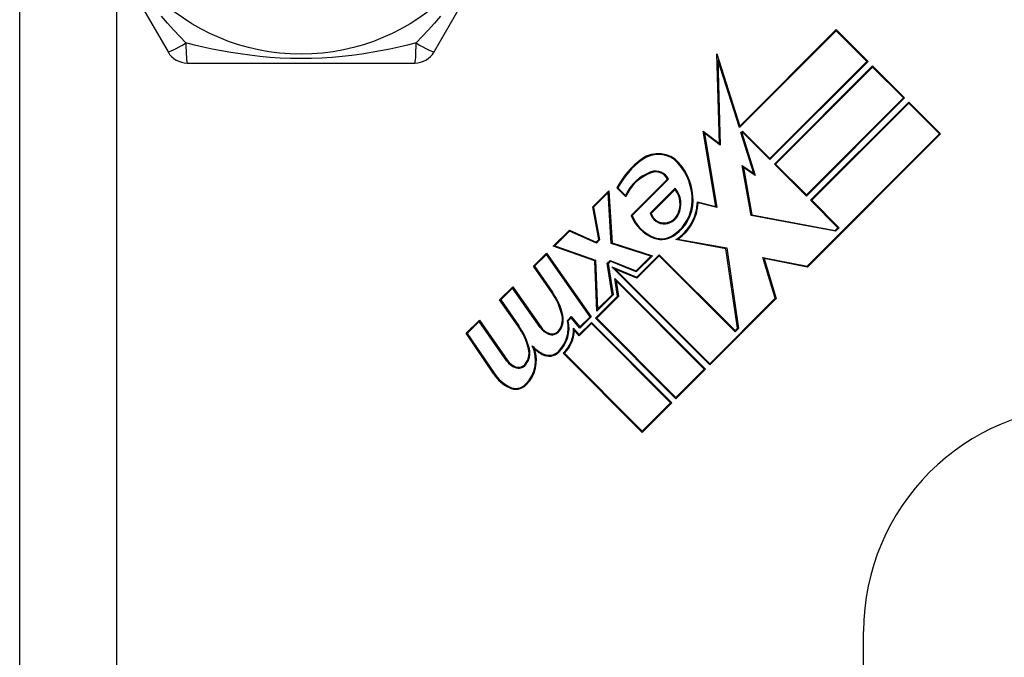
# Model space of a CAD drawing. Header units: inches. Extents: x 6 to 173, y 11 to 93.
# Tile 119 of 214: x 7.239 to 8.114, y 68.529 to 69.095. Entities that reach past the tile are written whole.
import ezdxf

# ---------------------------------------------------------------- set-up
doc = ezdxf.new("R2010")
doc.units = ezdxf.units.IN
doc.header["$MEASUREMENT"] = 0
doc.layers.add('Visible Edges(ANSI)', color=7, linetype='Continuous', lineweight=25)
doc.layers.add('Visible Tangent Edges(ANSI)', color=7, linetype='Continuous', lineweight=25)

msp = doc.modelspace()

# ---------------------------------------------------------------- linework, layer by layer
at = {"layer": 'Visible Edges(ANSI)'}
for p, q in [((7.23945, 67.83773), (7.23945, 69.41573)), ((7.2701, 69.24189), (7.37125, 69.06669)), ((7.60765, 69.06669), (7.7088, 69.24189)), ((7.96505, 69.08552), (7.87899, 68.99946)), ((7.87934, 69.00086), (7.96505, 69.08658)), ((7.96505, 69.08658), (7.99343, 69.05821)), ((7.99237, 69.05821), (7.96505, 69.08552)), ((7.85912, 69.06497), (7.87934, 69.00086)), ((7.86121, 68.98538), (7.85912, 69.06497)), ((7.3883, 69.05685), (7.5906, 69.05685)), ((7.87899, 68.99946), (7.86001, 69.05966)), ((7.86001, 69.05966), (7.862, 68.98385)), ((7.90619, 68.97203), (7.99237, 69.05821)), ((7.99343, 69.05821), (7.90619, 68.97097)), ((7.91016, 68.96699), (7.9974, 69.05423)), ((7.9974, 69.05317), (7.91123, 68.96699)), ((7.9974, 69.05423), (8.02578, 69.02586)), ((8.02472, 69.02586), (7.9974, 69.05317)), ((7.93854, 68.93968), (8.02472, 69.02586)), ((8.02578, 69.02586), (7.93854, 68.93862)), ((7.94225, 68.9349), (8.02949, 69.02214)), ((8.02949, 69.02108), (7.94331, 68.9349)), ((8.02949, 69.02214), (8.05786, 68.99377)), ((8.0568, 68.99377), (8.02949, 69.02108)), ((7.8469, 68.99617), (7.86121, 68.98538)), ((7.85806, 68.92947), (7.8469, 68.99617)), ((7.862, 68.98385), (7.84795, 68.99444)), ((7.84795, 68.99444), (7.85899, 68.92846)), ((7.88039, 68.99502), (7.88179, 68.99642)), ((7.89183, 68.95874), (7.88039, 68.99502)), ((7.88179, 68.99536), (7.88124, 68.99481)), ((7.88124, 68.99481), (7.89319, 68.95691)), ((7.88179, 68.99642), (7.90619, 68.97203)), ((7.90619, 68.97097), (7.88179, 68.99536)), ((7.93935, 68.87632), (8.0568, 68.99377)), ((8.05786, 68.99377), (7.9396, 68.87551)), ((7.88936, 68.92127), (7.88153, 68.96568)), ((7.88153, 68.96568), (7.89183, 68.95874)), ((7.88258, 68.96407), (7.89001, 68.92191)), ((7.89319, 68.95691), (7.88258, 68.96407)), ((7.93854, 68.93862), (7.91016, 68.96699)), ((7.91123, 68.96699), (7.93854, 68.93968)), ((7.78289, 68.92138), (7.81524, 68.95373)), ((7.81615, 68.95359), (7.78376, 68.9212)), ((7.74868, 68.92907), (7.763, 68.94339)), ((7.76235, 68.94168), (7.74949, 68.92882)), ((7.7652, 68.89643), (7.76235, 68.94168)), ((7.763, 68.94339), (7.76591, 68.89699)), ((7.77811, 68.93782), (7.77016, 68.94578)), ((7.77108, 68.94591), (7.77786, 68.93913)), ((7.79981, 68.92346), (7.82192, 68.94557)), ((7.82186, 68.94445), (7.80065, 68.92324)), ((7.84172, 68.93354), (7.85806, 68.92947)), ((7.85899, 68.92846), (7.84243, 68.93259)), ((7.96664, 68.91051), (7.94225, 68.9349)), ((7.94331, 68.9349), (7.96771, 68.91051)), ((7.75398, 68.8999), (7.74868, 68.92907)), ((7.74949, 68.92882), (7.75479, 68.89965)), ((7.96453, 68.90734), (7.88936, 68.92127)), ((7.89001, 68.92191), (7.96428, 68.90815)), ((7.71368, 68.89407), (7.728, 68.90839)), ((7.72816, 68.90749), (7.71505, 68.89438)), ((7.728, 68.90839), (7.75186, 68.89778)), ((7.75203, 68.89689), (7.72816, 68.90749)), ((7.96428, 68.90815), (7.96664, 68.91051)), ((7.96771, 68.91051), (7.96453, 68.90734)), ((7.75186, 68.89778), (7.75398, 68.8999)), ((7.75479, 68.89965), (7.75203, 68.89689)), ((7.86708, 68.89181), (7.8224, 68.8999)), ((7.82437, 68.90031), (7.86774, 68.89246)), ((7.75043, 68.88118), (7.71368, 68.89407)), ((7.71505, 68.89438), (7.75116, 68.88172)), ((7.80031, 68.88524), (7.7652, 68.89643)), ((7.76591, 68.89699), (7.80171, 68.88558)), ((7.87731, 68.82117), (7.86708, 68.89181)), ((7.86774, 68.89246), (7.8781, 68.82091)), ((7.69591, 68.8763), (7.70758, 68.88797)), ((7.70748, 68.88681), (7.69689, 68.87622)), ((7.74635, 68.83129), (7.70748, 68.88681)), ((7.70758, 68.88797), (7.74733, 68.8312)), ((7.75239, 68.83626), (7.75043, 68.88118)), ((7.75116, 68.88172), (7.75307, 68.838)), ((7.7616, 68.87902), (7.76408, 68.88149)), ((7.76426, 68.88061), (7.7624, 68.87876)), ((7.76408, 68.88149), (7.78721, 68.87215)), ((7.78739, 68.87126), (7.76426, 68.88061)), ((7.78721, 68.87215), (7.80031, 68.88524)), ((7.80171, 68.88558), (7.78739, 68.87126)), ((7.78779, 68.86662), (7.80768, 68.88651)), ((7.80768, 68.88545), (7.78797, 68.86574)), ((7.80768, 68.88651), (7.87516, 68.81903)), ((7.87516, 68.81797), (7.80768, 68.88545)), ((7.91091, 68.84788), (7.89986, 68.88399)), ((7.89986, 68.88399), (7.93935, 68.87632)), ((7.90095, 68.88302), (7.91176, 68.84766)), ((7.9396, 68.87551), (7.90095, 68.88302)), ((7.71229, 68.85291), (7.69591, 68.8763)), ((7.69689, 68.87622), (7.71291, 68.85334)), ((7.76604, 68.85097), (7.7616, 68.87902)), ((7.7624, 68.87876), (7.76684, 68.85071)), ((7.76554, 68.87561), (7.78779, 68.86662)), ((7.85262, 68.78853), (7.76554, 68.87561)), ((7.78797, 68.86574), (7.76868, 68.87354)), ((7.76868, 68.87354), (7.85262, 68.78959)), ((7.7683, 68.86543), (7.84891, 68.78482)), ((7.7708, 68.84964), (7.7683, 68.86543)), ((7.84785, 68.78482), (7.7694, 68.86327)), ((7.7694, 68.86327), (7.7716, 68.84938)), ((7.66595, 68.84634), (7.67761, 68.85801)), ((7.67751, 68.85684), (7.66692, 68.84625)), ((7.70212, 68.8217), (7.67751, 68.85684)), ((7.67761, 68.85801), (7.70273, 68.82214)), ((7.68233, 68.82294), (7.66595, 68.84634)), ((7.66692, 68.84625), (7.68294, 68.82338)), ((7.7512, 68.83003), (7.7708, 68.84964)), ((7.7716, 68.84938), (7.75226, 68.83003)), ((7.76684, 68.85071), (7.75239, 68.83626)), ((7.75307, 68.838), (7.76604, 68.85097)), ((7.85262, 68.78959), (7.91091, 68.84788)), ((7.91176, 68.84766), (7.85262, 68.78853)), ((7.63626, 68.81665), (7.64792, 68.82831)), ((7.64792, 68.82831), (7.67304, 68.79244)), ((7.72615, 68.82805), (7.72958, 68.83148)), ((7.72953, 68.83038), (7.72697, 68.82781)), ((7.73728, 68.82115), (7.72953, 68.83038)), ((7.72958, 68.83148), (7.73733, 68.82226)), ((7.74733, 68.8312), (7.73728, 68.82115)), ((7.73733, 68.82226), (7.74635, 68.83129)), ((7.82266, 68.75857), (7.7512, 68.83003)), ((7.75226, 68.83003), (7.82266, 68.75963)), ((7.64782, 68.82715), (7.63722, 68.81655)), ((7.67243, 68.79201), (7.64782, 68.82715)), ((7.73165, 68.82136), (7.73661, 68.81545)), ((7.73657, 68.81434), (7.73239, 68.81931)), ((7.74749, 68.82526), (7.73657, 68.81434)), ((7.73661, 68.81545), (7.74749, 68.82632)), ((7.74749, 68.82632), (7.81895, 68.75486)), ((7.81789, 68.75486), (7.74749, 68.82526)), ((7.87516, 68.81903), (7.87731, 68.82117)), ((7.8781, 68.82091), (7.87516, 68.81797)), ((7.66066, 68.78046), (7.63626, 68.81665)), ((7.63722, 68.81655), (7.66129, 68.78088)), ((7.7927, 68.72861), (7.72243, 68.79887)), ((7.72349, 68.79887), (7.7927, 68.72967)), ((7.82266, 68.75963), (7.84785, 68.78482)), ((7.84891, 68.78482), (7.82266, 68.75857)), ((7.7927, 68.72967), (7.81789, 68.75486)), ((7.81895, 68.75486), (7.7927, 68.72861)), ((7.98945, 68.50575), (7.98945, 68.55173))]:
    msp.add_line(p, q, dxfattribs=at)
msp.add_circle((7.48945, 69.25173), 0.18701, dxfattribs=at)
for centre, radius, start, end in [((7.3883, 69.07653), 0.01969, 210, 270), ((7.5906, 69.07653), 0.01969, 270, 330), ((7.80686, 68.95169), 0.02466, 41.56465, 126.56052), ((7.83737, 68.91054), 0.07589, 126.56052, 152.33425), ((7.83737, 68.91054), 0.07514, 126.56052, 151.91414), ((7.80686, 68.95169), 0.02391, 41.56465, 126.56052), ((7.78808, 68.93503), 0.04901, 359.16843, 41.56465), ((7.78808, 68.93503), 0.04976, 359.16843, 41.56465), ((7.81357, 68.92318), 0.03911, 109.67838, 155.92418), ((7.81357, 68.92318), 0.03836, 109.67838, 157.56091), ((7.80469, 68.948), 0.01275, 25.99073, 109.67838), ((7.80469, 68.948), 0.012, 28.52609, 109.67838), ((7.80532, 68.93152), 0.021, 334.37968, 37.99755), ((7.80532, 68.93152), 0.02175, 334.37968, 40.22603), ((7.80049, 68.93485), 0.0366, 305.36041, 359.16843), ((7.80049, 68.93485), 0.03735, 305.40854, 359.16843), ((7.80049, 68.93485), 0.04125, 302.07905, 358.17854), ((7.80049, 68.93485), 0.042, 304.6582, 356.91395), ((7.81576, 68.9341), 0.03525, 201.15553, 248.84447), ((7.81576, 68.9341), 0.0345, 201.96432, 248.84447), ((7.8121, 68.92662), 0.01268, 194.42104, 276.16516), ((7.8121, 68.92662), 0.01193, 196.45471, 276.16516), ((7.81191, 68.92836), 0.01369, 276.16516, 334.37968), ((7.81191, 68.92836), 0.01444, 276.16516, 334.37968), ((7.8099, 68.91895), 0.019, 248.84447, 310.08017), ((7.8099, 68.91895), 0.01825, 248.84447, 310.17574), ((7.66468, 68.81957), 0.05813, 12.59924, 35), ((7.66468, 68.81957), 0.05887, 12.59924, 35), ((7.69767, 68.82136), 0.02925, 314.47765, 13.21233), ((7.70603, 68.82881), 0.01575, 321.03001, 12.59924), ((7.69767, 68.82136), 0.03, 314.47765, 12.41137), ((7.70603, 68.82881), 0.0165, 321.03001, 12.59924), ((7.6352, 68.78892), 0.05812, 13.55841, 35.82565), ((7.6352, 68.78892), 0.05887, 13.55241, 35.82038), ((7.71533, 68.83095), 0.01613, 215, 248.55712), ((7.71533, 68.83095), 0.01537, 215, 248.55712), ((7.71245, 68.82362), 0.0075, 248.55712, 321.03001), ((7.70167, 68.82053), 0.03, 313.79525, 1.5849), ((7.70167, 68.82053), 0.03075, 315.22218, 357.73389), ((7.71245, 68.82362), 0.00825, 248.55712, 321.03001), ((7.67634, 68.79911), 0.01575, 321.10268, 12.60833), ((7.66794, 68.79262), 0.02995, 314.6788, 25.8136), ((7.67634, 68.79911), 0.0165, 321.10268, 12.63011), ((7.66794, 68.79262), 0.0307, 314.6788, 18.95078), ((7.72077, 68.8296), 0.03525, 222.77691, 241.9928), ((7.72077, 68.8296), 0.036, 228.6169, 241.9928), ((7.70982, 68.809), 0.01267, 241.9928, 314.47765), ((7.70982, 68.809), 0.01192, 241.9928, 314.47765), ((7.68564, 68.80126), 0.01613, 215.00762, 248.54875), ((7.68564, 68.80126), 0.01538, 214.9922, 248.54875), ((7.68276, 68.79393), 0.00825, 248.54875, 321.10268), ((7.68276, 68.79393), 0.0075, 248.54875, 321.10268), ((7.69051, 68.80059), 0.036, 214, 243.47479), ((7.69051, 68.80059), 0.03525, 214, 243.47479), ((7.68029, 68.78012), 0.01313, 243.47479, 314.6788), ((7.68029, 68.78012), 0.01237, 243.47479, 314.6788), ((8.18945, 68.55173), 0.2, 90, 180)]:
    msp.add_arc(centre, radius, start, end, dxfattribs=at)
at = {"layer": 'Visible Tangent Edges(ANSI)'}
msp.add_line((7.32545, 69.14602), (7.32545, 68.32918), dxfattribs=at)
at = {"layer": 'Visible Tangent Edges(ANSI)', "flags": 128}
for points in [[(7.3872, 69.07463), (7.38178, 69.0803), (7.37633, 69.08615), (7.37086, 69.09221), (7.36539, 69.09846)], [(7.6135, 69.09846), (7.60805, 69.09221), (7.60258, 69.08616), (7.59712, 69.0803), (7.5917, 69.07463)], [(7.59169, 69.07463), (7.58408, 69.07277), (7.57628, 69.07098), (7.5683, 69.06926), (7.56015, 69.06766), (7.55184, 69.06617), (7.54337, 69.06484), (7.53475, 69.06366), (7.52597, 69.06266), (7.51702, 69.06186), (7.50792, 69.06127), (7.4987, 69.06091), (7.48941, 69.06079), (7.48012, 69.06091), (7.4709, 69.06127), (7.4618, 69.06186), (7.45284, 69.06267), (7.44407, 69.06367), (7.43546, 69.06485), (7.42701, 69.06618), (7.41873, 69.06766), (7.4106, 69.06926), (7.40263, 69.07097), (7.39483, 69.07277), (7.3872, 69.07463)]]:
    msp.add_lwpolyline(points, dxfattribs=at)
at = {"layer": 'Visible Tangent Edges(ANSI)'}
for centre, major_axis, start_param, end_param in [((7.3883, 69.07653), (-0.01705, -0.00984), 0, 1.474012), ((7.3883, 69.07653), (0, -0.01969), 4.809173, 6.283185), ((7.5906, 69.07653), (0, -0.01969), 0, 1.474012), ((7.5906, 69.07653), (0.01705, -0.00984), 4.809173, 6.283185)]:
    msp.add_ellipse(centre, major_axis=major_axis, ratio=0.056054, start_param=start_param, end_param=end_param, dxfattribs=at)

doc.saveas('drawing.dxf')
